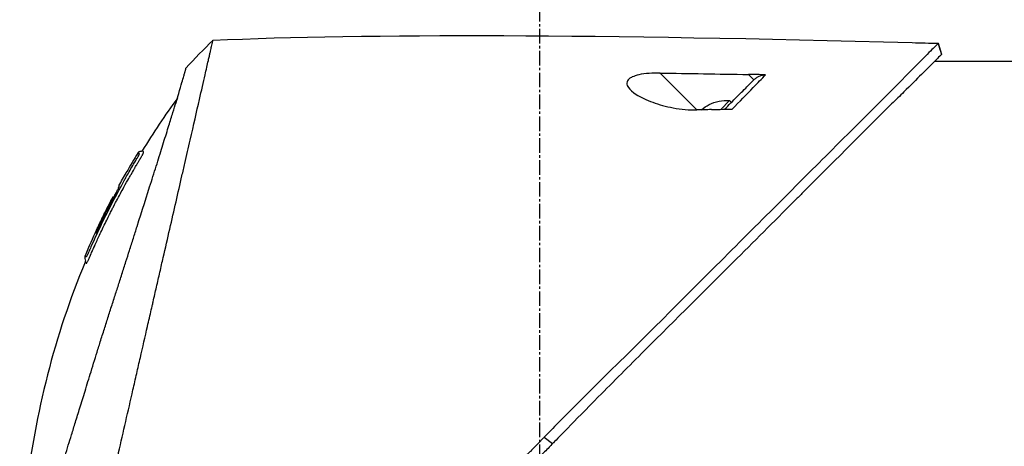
# Model space of a CAD drawing. Header units: millimetres. Extents: x 0 to 5219, y 0 to 2970.
# Tile 67 of 228: x 253 to 367, y 2121 to 2171. Entities that reach past the tile are written whole.
import ezdxf

# ---------------------------------------------------------------- set-up
doc = ezdxf.new("R2010")
doc.units = ezdxf.units.MM
doc.header["$LTSCALE"] = 0.2
doc.linetypes.add('CENTER2', pattern=[1.125, 0.75, -0.125, 0.125, -0.125])
doc.layers.add('02_Center Line', color=1, linetype='CENTER2')

# ---------------------------------------------------------------- blocks, each defined once
blk = doc.blocks.new('A$C32c156e9')
for p, q in [((-85.42, 1426.95), (-85.79, 1425.69)), ((-95.9, 1424.85), (-84.98, 1424.85)), ((-63.37, 1423.33), (-64, 1422.71)), ((-57.38, 1419.22), (-53.09, 1423.5)), ((-61.38, 1420.09), (-61.17, 1420.3)), ((-60.15, 1419.28), (-61.17, 1420.3)), ((-58.8, 1419.84), (-58.79, 1419.85)), ((-57.88, 1419.23), (-57.87, 1419.23)), ((7.74, 1413.49), (7.74, 1413.49)), ((8.94, 1411.94), (8.93, 1411.93)), ((9.79, 1410.39), (9.79, 1410.39)), ((10.29, 1408.97), (10.29, 1408.98)), ((10.38, 1409.06), (10.43, 1409.11)), ((10.46, 1409.15), (10.46, 1409.15)), ((-39.62, 1381.2), (-40.61, 1380.47))]:
    blk.add_line(p, q)
for radius, start, end in [(4.52, 63.7131, 94.7607), (4.5, 49.6154, 63.7759)]:
    blk.add_arc((-60.79, 1415.8), radius, start, end)
for centre, major_axis, ratio, start_param, end_param in [((-345.1, 1397.6), (-366.09, -26.02), 0.042138, 3.488133, 3.909025), ((8.74, -1100.3), (-2690.77, 101.98), 0.938894, 4.781808, 4.782934), ((-0.48, 1424.81), (-7.47, 7.7), 0.120793, 4.50015, 4.924628), ((-217.48, 1405.32), (-233.77, -14.41), 0.048344, 3.929452, 3.989586), ((-73.55, 1364.88), (-45.52, 83.34), 1, 4.712389, 4.730948), ((-73.55, 1364.88), (47.06, -82.48), 1, 1.552239, 1.570796), ((-48.79, 1343.69), (61.32, 61.29), 0.000012, 6.229279, 6.245754)]:
    blk.add_ellipse(centre, major_axis=major_axis, ratio=ratio, start_param=start_param, end_param=end_param)
for points in [[(-85.79, 1425.69), (-85.67, 1426.11), (-85.54, 1426.53), (-85.42, 1426.95)], [(3, 1420.58), (4.44, 1418.6), (5.8, 1416.56), (7.08, 1414.48)], [(7.56, 1414.26), (7.56, 1414.26), (7.56, 1414.26), (7.56, 1414.26)], [(7.56, 1414.26), (8.03, 1413.49), (8.49, 1412.72), (8.94, 1411.94)], [(7.97, 1413.1), (7.98, 1413.1), (7.98, 1413.09), (7.98, 1413.09)], [(12.38, 1405.31), (12.85, 1404.31), (13.3, 1403.3), (13.73, 1402.29)]]:
    blk.add_open_spline(points, degree=3)
for points, knots in [([(-85.42, 1426.95), (-85.42, 1426.95), (-85.42, 1426.95), (-85.42, 1426.95), (-85.42, 1426.95), (-85.42, 1426.95)], [-0.02987732, -0.02987732, -0.02987732, -0.02987732, -0.01373724, -0.01373724, 0, 0, 0, 0]), ([(-85.42, 1426.95), (-85.42, 1426.95), (-85.42, 1426.95), (-85.42, 1426.95), (-85.42, 1426.95), (-85.42, 1426.95), (-85.42, 1426.95), (-85.41, 1426.94), (-85.41, 1426.94), (-85.4, 1426.93), (-85.39, 1426.92), (-85.35, 1426.88), (-85.31, 1426.84), (-85.16, 1426.7), (-85.02, 1426.55), (-84.45, 1425.99), (-83.9, 1425.43), (-82.74, 1424.26), (-82.21, 1423.73), (-79.28, 1420.76), (-76, 1417.5), (-71.33, 1412.84), (-70.31, 1411.82), (-64.85, 1406.37), (-59.96, 1401.5), (-54.81, 1396.34), (-54.66, 1396.19), (-52.08, 1393.6), (-49.58, 1391.15), (-45.82, 1387.44), (-44.57, 1386.2), (-41.58, 1383.21), (-40.28, 1381.88), (-39.62, 1381.2)], [0.000001, 0.000001, 0.000001, 0.000001, 0.009162, 0.009162, 0.016971, 0.016971, 0.03259, 0.03259, 0.063827, 0.063827, 0.126304, 0.126304, 0.251265, 0.251265, 0.50133, 0.50133, 1.002, 1.002, 1.335959, 1.335959, 2.67129, 2.67129, 3.030313, 3.030313, 4.543873, 4.543873, 4.592411, 4.592411, 5.347172, 5.347172, 5.723633, 5.723633, 6.247668, 6.247668, 6.247668, 6.247668]), ([(14.21, 1360.31), (13.74, 1362.33), (13.24, 1364.52), (12.62, 1367.25), (12.53, 1367.6), (12.41, 1368.14), (12.37, 1368.32), (12.11, 1369.47), (11.91, 1370.35), (11.56, 1371.86), (11.43, 1372.45), (11.23, 1373.31), (11.16, 1373.62), (11.07, 1374), (11.05, 1374.08), (10.96, 1374.48), (10.88, 1374.82), (10.63, 1375.92), (10.45, 1376.7), (10.22, 1377.69), (10.18, 1377.89), (10.07, 1378.37), (10.01, 1378.64), (9.91, 1379.08), (9.86, 1379.26), (9.28, 1381.81), (8.72, 1384.25), (8.01, 1387.34), (7.87, 1387.97), (7.58, 1389.22), (7.44, 1389.83), (7.02, 1391.67), (6.75, 1392.88), (6.39, 1394.41), (6.32, 1394.73), (6.17, 1395.37), (6.1, 1395.69), (5.99, 1396.18), (5.95, 1396.33), (5.88, 1396.64), (5.85, 1396.79), (5.69, 1397.5), (5.55, 1398.07), (5.36, 1398.94), (5.29, 1399.23), (5.16, 1399.81), (5.09, 1400.09), (4.89, 1400.95), (4.77, 1401.52), (4.38, 1403.19), (4.13, 1404.3), (3.63, 1406.46), (3.39, 1407.52), (2.92, 1409.59), (2.69, 1410.59), (2.35, 1412.05), (2.24, 1412.53), (2.03, 1413.47), (1.92, 1413.93), (1.71, 1414.83), (1.61, 1415.28), (1.11, 1417.45), (0.75, 1419.02), (0.19, 1421.48), (-0.03, 1422.44), (-0.36, 1423.9), (-0.49, 1424.47), (-0.65, 1425.14), (-0.69, 1425.31), (-0.74, 1425.55), (-0.76, 1425.62), (-0.8, 1425.82), (-0.83, 1425.94), (-0.9, 1426.25), (-0.94, 1426.43), (-1, 1426.7), (-1.03, 1426.8), (-1.06, 1426.92), (-1.06, 1426.96), (-1.09, 1427.09), (-1.11, 1427.17), (-1.14, 1427.28), (-1.14, 1427.31), (-1.14, 1427.31)], [0.000001, 0.000001, 0.000001, 0.000001, 0.87198, 0.87198, 0.998176, 0.998176, 1.064575, 1.064575, 1.41457, 1.41457, 1.596219, 1.596219, 1.693857, 1.693857, 1.719166, 1.719166, 1.837725, 1.837725, 2.111396, 2.111396, 2.182409, 2.182409, 2.276499, 2.276499, 2.337341, 2.337341, 3.162147, 3.162147, 3.373842, 3.373842, 3.579811, 3.579811, 3.984502, 3.984502, 4.09507, 4.09507, 4.202311, 4.202311, 4.255972, 4.255972, 4.304596, 4.304596, 4.486711, 4.486711, 4.581165, 4.581165, 4.673894, 4.673894, 4.859509, 4.859509, 5.231419, 5.231419, 5.60592, 5.60592, 5.979077, 5.979077, 6.165933, 6.165933, 6.351964, 6.351964, 6.539189, 6.539189, 7.288579, 7.288579, 7.860772, 7.860772, 8.290537, 8.290537, 8.451715, 8.451715, 8.522248, 8.522248, 8.654959, 8.654959, 8.889881, 8.889881, 9.06617, 9.06617, 9.132077, 9.132077, 9.362293, 9.362293, 9.592797, 9.592797, 9.592797, 9.592797]), ([(-85.79, 1425.68), (-85.79, 1425.68), (-85.79, 1425.68), (-85.79, 1425.69), (-85.79, 1425.69), (-85.79, 1425.69), (-85.79, 1425.69), (-85.79, 1425.69), (-85.79, 1425.69), (-85.79, 1425.69)], [0.692218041, 0.692218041, 0.692218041, 0.692218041, 0.69329226, 0.69329226, 0.695708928, 0.695708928, 0.696915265, 0.696915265, 0.698320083, 0.698320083, 0.698320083, 0.698320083]), ([(-85.79, 1425.69), (-85.79, 1425.69), (-85.79, 1425.69), (-85.79, 1425.68), (-85.79, 1425.68), (-85.79, 1425.68), (-85.79, 1425.68), (-85.79, 1425.68), (-85.78, 1425.67), (-85.77, 1425.66), (-85.76, 1425.64), (-85.71, 1425.58), (-85.66, 1425.53), (-85.44, 1425.31), (-85.22, 1425.09), (-84.19, 1424.05), (-82.98, 1422.84), (-80.97, 1420.86), (-80.48, 1420.39), (-77.2, 1417.15), (-73.73, 1413.65), (-69.62, 1409.55), (-69.32, 1409.25), (-66.78, 1406.71), (-64.43, 1404.36), (-58.55, 1398.5), (-54.92, 1394.9), (-49.5, 1389.49), (-47.7, 1387.69), (-43.1, 1383.05), (-41.01, 1380.89), (-40.61, 1380.47)], [0.000047, 0.000047, 0.000047, 0.000047, 0.011008, 0.011008, 0.020393, 0.020393, 0.039197, 0.039197, 0.07693, 0.07693, 0.152825, 0.152825, 0.305669, 0.305669, 0.610232, 0.610232, 1.419716, 1.419716, 1.651889, 1.651889, 2.978842, 2.978842, 3.080675, 3.080675, 3.850394, 3.850394, 4.95171, 4.95171, 5.489352, 5.489352, 6.333255, 6.333255, 6.333255, 6.333255]), ([(-65.36, 1423.3), (-65.05, 1423.31), (-64.69, 1423.31), (-64.04, 1423.32), (-63.7, 1423.33), (-63.37, 1423.33)], [-0.1934752, -0.1934752, -0.1934752, -0.1934752, -0.0983779, -0.0983779, 0, 0, 0, 0]), ([(-64, 1422.71), (-64.09, 1422.8), (-64.19, 1422.88), (-64.4, 1423.03), (-64.51, 1423.09), (-64.74, 1423.2), (-64.87, 1423.24), (-65.12, 1423.29), (-65.24, 1423.31), (-65.36, 1423.3)], [0, 0, 0, 0, 0.0382217, 0.0382217, 0.0766364, 0.0766364, 0.116027, 0.116027, 0.1530194, 0.1530194, 0.1530194, 0.1530194]), ([(-61.47, 1419.3), (-62.33, 1420.19), (-63.15, 1421.03), (-63.91, 1421.81), (-64.42, 1422.34), (-64.91, 1422.84), (-65.36, 1423.3)], [0, 0, 0, 0, 0.5977799, 0.5977799, 0.5977799, 0.9999999, 0.9999999, 0.9999999, 0.9999999]), ([(-53.09, 1423.5), (-52.66, 1423.51), (-52.23, 1423.5), (-51.4, 1423.43), (-51, 1423.38), (-50.34, 1423.23), (-50.08, 1423.14), (-49.72, 1422.98), (-49.61, 1422.91), (-49.43, 1422.76), (-49.37, 1422.69), (-49.26, 1422.52), (-49.24, 1422.42), (-49.22, 1422.16), (-49.29, 1421.98), (-49.59, 1421.56), (-49.9, 1421.28), (-50.83, 1420.69), (-51.49, 1420.38), (-52.97, 1419.84), (-53.78, 1419.62), (-55.56, 1419.28), (-56.51, 1419.19), (-57.38, 1419.22)], [-1.636051, -1.636051, -1.636051, -1.636051, -1.487609, -1.487609, -1.342627, -1.342627, -1.229751, -1.229751, -1.162071, -1.162071, -1.103238, -1.103238, -1.031704, -1.031704, -0.907622, -0.907622, -0.714138, -0.714138, -0.48257, -0.48257, -0.258591, -0.258591, -0.000001, -0.000001, -0.000001, -0.000001]), ([(18.09, 1372.45), (18, 1372.73), (17.91, 1373.02), (17.74, 1373.59), (17.64, 1373.89), (17.49, 1374.38), (17.43, 1374.58), (17.12, 1375.6), (16.86, 1376.44), (16.41, 1377.88), (16.23, 1378.47), (15.8, 1379.86), (15.55, 1380.68), (15.14, 1381.98), (15, 1382.46), (14.68, 1383.5), (14.5, 1384.05), (14.13, 1385.26), (13.93, 1385.91), (13.5, 1387.31), (13.27, 1388.06), (12.76, 1389.69), (12.5, 1390.56), (12.15, 1391.66), (12.08, 1391.88), (11.86, 1392.6), (11.7, 1393.1), (11.38, 1394.09), (11.23, 1394.59), (10.91, 1395.58), (10.75, 1396.08), (10.43, 1397.06), (10.27, 1397.56), (9.97, 1398.48), (9.82, 1398.95), (9.6, 1399.65), (9.52, 1399.9), (9.28, 1400.64), (9.13, 1401.12), (8.84, 1402.03), (8.7, 1402.46), (8.41, 1403.36), (8.26, 1403.84), (7.96, 1404.77), (7.82, 1405.23), (7.09, 1407.51), (6.54, 1409.25), (5.89, 1411.3), (5.77, 1411.7), (5.52, 1412.49), (5.39, 1412.88), (5.04, 1414.02), (4.81, 1414.74), (4.38, 1416.13), (4.17, 1416.79), (3.81, 1417.94), (3.66, 1418.44), (3.25, 1419.75), (3.03, 1420.49), (2.69, 1421.61), (2.57, 1422.03), (2.38, 1422.67), (2.31, 1422.92), (2.21, 1423.28), (2.17, 1423.42), (2.13, 1423.58), (2.12, 1423.62), (2.07, 1423.79), (2.05, 1423.9), (2.01, 1424.03), (2, 1424.07), (2, 1424.07)], [0.000001, 0.000001, 0.000001, 0.000001, 0.11946, 0.11946, 0.241052, 0.241052, 0.321692, 0.321692, 0.643653, 0.643653, 0.858623, 0.858623, 1.144694, 1.144694, 1.308122, 1.308122, 1.494874, 1.494874, 1.708069, 1.708069, 1.951832, 1.951832, 2.230695, 2.230695, 2.303189, 2.303189, 2.46479, 2.46479, 2.625297, 2.625297, 2.787922, 2.787922, 2.946664, 2.946664, 3.08253, 3.08253, 3.156368, 3.156368, 3.305764, 3.305764, 3.43529, 3.43529, 3.579096, 3.579096, 3.721833, 3.721833, 4.292184, 4.292184, 4.435257, 4.435257, 4.578157, 4.578157, 4.862917, 4.862917, 5.148905, 5.148905, 5.393875, 5.393875, 5.822939, 5.822939, 6.144758, 6.144758, 6.385994, 6.385994, 6.566823, 6.566823, 6.63475, 6.63475, 6.873456, 6.873456, 7.112007, 7.112007, 7.112007, 7.112007]), ([(-60.58, 1419.29), (-61.08, 1419.79), (-61.57, 1420.28), (-62.03, 1420.74), (-62.19, 1420.9), (-62.55, 1421.26), (-63.05, 1421.76), (-63.38, 1422.09), (-63.7, 1422.41), (-64, 1422.71)], [0.1685407, 0.1685407, 0.1685407, 0.1685407, 0.5, 0.5, 0.5, 0.75, 0.75, 0.75, 1, 1, 1, 1]), ([(-59.06, 1419.26), (-59.5, 1419.27), (-59.97, 1419.28), (-60.75, 1419.29), (-61.13, 1419.3), (-61.47, 1419.3)], [-0.2324123, -0.2324123, -0.2324123, -0.2324123, -0.1008984, -0.1008984, -0.0000209, -0.0000209, -0.0000209, -0.0000209]), ([(-59.06, 1419.26), (-58.78, 1419.25), (-58.5, 1419.24), (-57.94, 1419.23), (-57.66, 1419.22), (-57.38, 1419.22)], [-0.1686475, -0.1686475, -0.1686475, -0.1686475, -0.0843243, -0.0843243, -0.000001, -0.000001, -0.000001, -0.000001]), ([(12.82, 1402.97), (12.8, 1403.01), (12.77, 1403.07), (12.73, 1403.17), (12.72, 1403.2), (12.7, 1403.23), (12.69, 1403.26), (12.61, 1403.43), (12.57, 1403.52), (12.57, 1403.52), (12.57, 1403.52), (12.55, 1403.56), (12.55, 1403.58), (12.36, 1404.01), (12.16, 1404.43), (11.97, 1404.85), (11.85, 1405.1), (11.73, 1405.35), (11.61, 1405.6), (11.47, 1405.9), (11.33, 1406.17), (11.21, 1406.42), (10.98, 1406.88), (10.79, 1407.27), (10.62, 1407.59), (10.55, 1407.73), (10.48, 1407.86), (10.43, 1407.97), (10.22, 1408.38), (10.1, 1408.61), (10.07, 1408.66), (9.92, 1408.94), (9.77, 1409.23), (9.62, 1409.51), (9.48, 1409.75), (9.35, 1410), (9.21, 1410.24), (8.98, 1410.67), (8.79, 1411.01), (8.64, 1411.27), (8.53, 1411.47), (8.44, 1411.62), (8.38, 1411.72), (8.15, 1412.13), (8.01, 1412.36), (7.99, 1412.41), (7.96, 1412.44), (7.94, 1412.47), (7.93, 1412.51), (7.9, 1412.56), (7.87, 1412.6), (7.85, 1412.64), (7.8, 1412.73), (7.76, 1412.79), (7.72, 1412.85), (7.72, 1412.86), (7.71, 1412.88), (7.7, 1412.89), (7.67, 1412.93), (7.65, 1412.97), (7.64, 1412.99), (7.64, 1413), (7.63, 1413.01), (7.62, 1413.02), (7.62, 1413.03), (7.61, 1413.04), (7.6, 1413.05), (7.6, 1413.05), (7.6, 1413.06), (7.6, 1413.06), (7.57, 1413.11), (7.54, 1413.16), (7.52, 1413.19), (7.45, 1413.3), (7.41, 1413.37), (7.39, 1413.41), (7.38, 1413.43), (7.36, 1413.46), (7.34, 1413.49), (7.33, 1413.5), (7.32, 1413.52), (7.32, 1413.53), (7.31, 1413.54), (7.31, 1413.54), (7.31, 1413.55), (7.3, 1413.56), (7.29, 1413.57), (7.28, 1413.59), (7.27, 1413.61), (7.26, 1413.62), (7.25, 1413.64), (7.25, 1413.65), (7.24, 1413.66), (7.22, 1413.69), (7.21, 1413.71), (7.2, 1413.73), (7.19, 1413.75), (7.16, 1413.8), (7.13, 1413.85), (7.11, 1413.89), (7.08, 1413.95), (7.05, 1414), (7.03, 1414.04), (7.02, 1414.07), (7, 1414.1), (6.99, 1414.12), (6.98, 1414.14), (6.98, 1414.15), (6.97, 1414.16), (6.97, 1414.16), (6.97, 1414.17), (6.97, 1414.17), (6.96, 1414.19), (6.95, 1414.22), (6.94, 1414.25), (6.93, 1414.25), (6.93, 1414.26), (6.93, 1414.26), (6.93, 1414.27), (6.93, 1414.27), (6.93, 1414.28), (6.93, 1414.28), (6.92, 1414.29), (6.92, 1414.3), (6.92, 1414.3), (6.92, 1414.31), (6.92, 1414.31), (6.92, 1414.32), (6.95, 1414.34), (6.97, 1414.38), (6.99, 1414.4), (7.01, 1414.42), (7.03, 1414.43), (7.03, 1414.44), (7.04, 1414.45), (7.05, 1414.45), (7.05, 1414.46), (7.06, 1414.46), (7.06, 1414.47), (7.07, 1414.48), (7.07, 1414.48), (7.08, 1414.48), (7.08, 1414.48), (7.08, 1414.48), (7.08, 1414.48)], [-0.6381839, -0.6381839, -0.6381839, -0.6381839, -0.6316964, -0.6316964, -0.6316964, -0.6307456, -0.6307456, -0.6307456, -0.6250215, -0.6250215, -0.6250215, -0.6234436, -0.6234436, -0.6234436, -0.5910238, -0.5910238, -0.5910238, -0.5714286, -0.5714286, -0.5714286, -0.5584343, -0.5584343, -0.5584343, -0.5344378, -0.5344378, -0.5344378, -0.5236736, -0.5236736, -0.5236736, -0.4857143, -0.4857143, -0.4857143, -0.4628498, -0.4628498, -0.4628498, -0.4428571, -0.4428571, -0.4428571, -0.4184801, -0.4184801, -0.4184801, -0.4, -0.4, -0.4, -0.3785714, -0.3785714, -0.3785714, -0.3766324, -0.3766324, -0.3766324, -0.3736775, -0.3736775, -0.3736775, -0.3678571, -0.3678571, -0.3678571, -0.3667329, -0.3667329, -0.3667329, -0.3632653, -0.3632653, -0.3632653, -0.3617347, -0.3617347, -0.3617347, -0.3602041, -0.3602041, -0.3602041, -0.3600354, -0.3600354, -0.3600354, -0.3571429, -0.3571429, -0.3571429, -0.3517857, -0.3517857, -0.3517857, -0.3491071, -0.3491071, -0.3491071, -0.347306, -0.347306, -0.347306, -0.3464286, -0.3464286, -0.3464286, -0.3448214, -0.3448214, -0.3448214, -0.3432143, -0.3432143, -0.3432143, -0.341231, -0.341231, -0.341231, -0.34, -0.34, -0.34, -0.3357143, -0.3357143, -0.3357143, -0.3314305, -0.3314305, -0.3314305, -0.3277963, -0.3277963, -0.3277963, -0.325, -0.325, -0.325, -0.3238534, -0.3238534, -0.3238534, -0.3196429, -0.3196429, -0.3196429, -0.3186098, -0.3186098, -0.3186098, -0.3169643, -0.3169643, -0.3169643, -0.3142857, -0.3142857, -0.3142857, -0.3057284, -0.3057284, -0.3057284, -0.2625175, -0.2625175, -0.2625175, -0.2379132, -0.2379132, -0.2379132, -0.2285714, -0.2285714, -0.2285714, -0.2146659, -0.2146659, -0.2146659, -0.1843164, -0.1843164, -0.1843164, -0.1783373, -0.1783373, -0.1783373, -0.1783373]), ([(7.08, 1414.48), (7.09, 1414.46), (7.1, 1414.44), (7.14, 1414.42), (7.16, 1414.41), (7.2, 1414.39), (7.22, 1414.39), (7.27, 1414.38), (7.31, 1414.37), (7.38, 1414.37), (7.42, 1414.36), (7.48, 1414.34), (7.5, 1414.33), (7.53, 1414.3), (7.55, 1414.28), (7.56, 1414.26)], [0, 0, 0, 0, 0.00696823, 0.00696823, 0.0132767, 0.0132767, 0.01999623, 0.01999623, 0.03024169, 0.03024169, 0.04191695, 0.04191695, 0.04845969, 0.04845969, 0.05587781, 0.05587781, 0.05587781, 0.05587781]), ([(7.69, 1413.58), (7.67, 1413.61), (7.65, 1413.63), (7.64, 1413.66), (7.55, 1413.8), (7.51, 1413.88), (7.49, 1413.91), (7.49, 1413.92), (7.47, 1413.95), (7.46, 1413.99), (7.45, 1413.99), (7.45, 1413.99), (7.45, 1414), (7.44, 1414.02), (7.43, 1414.03), (7.43, 1414.05), (7.42, 1414.06), (7.42, 1414.08), (7.41, 1414.09), (7.41, 1414.09), (7.41, 1414.09), (7.41, 1414.09), (7.41, 1414.09), (7.41, 1414.09), (7.41, 1414.1), (7.41, 1414.1), (7.41, 1414.1), (7.41, 1414.11), (7.41, 1414.11), (7.41, 1414.11), (7.41, 1414.11), (7.41, 1414.12), (7.42, 1414.12), (7.42, 1414.12), (7.42, 1414.12), (7.42, 1414.13), (7.42, 1414.13), (7.42, 1414.13), (7.43, 1414.13), (7.43, 1414.13), (7.43, 1414.13), (7.43, 1414.14), (7.44, 1414.14), (7.44, 1414.14), (7.45, 1414.15), (7.45, 1414.15), (7.45, 1414.15), (7.46, 1414.16), (7.47, 1414.16), (7.47, 1414.17), (7.47, 1414.17), (7.48, 1414.18), (7.49, 1414.19), (7.5, 1414.2), (7.51, 1414.21), (7.52, 1414.22), (7.52, 1414.22), (7.52, 1414.22), (7.53, 1414.23), (7.54, 1414.24), (7.55, 1414.25), (7.56, 1414.26), (7.56, 1414.26), (7.56, 1414.26), (7.56, 1414.26), (7.56, 1414.26), (7.56, 1414.26)], [0.6113952, 0.6113952, 0.6113952, 0.6113952, 0.6163655, 0.6163655, 0.6163655, 0.6428571, 0.6428571, 0.6428571, 0.6462054, 0.6462054, 0.6462054, 0.6466888, 0.6466888, 0.6466888, 0.6495536, 0.6495536, 0.6495536, 0.6529018, 0.6529018, 0.6529018, 0.6534468, 0.6534468, 0.6534468, 0.6545759, 0.6545759, 0.6545759, 0.65625, 0.65625, 0.65625, 0.6595982, 0.6595982, 0.6595982, 0.6629464, 0.6629464, 0.6629464, 0.6668565, 0.6668565, 0.6668565, 0.6696429, 0.6696429, 0.6696429, 0.6763393, 0.6763393, 0.6763393, 0.6830357, 0.6830357, 0.6830357, 0.6964286, 0.6964286, 0.6964286, 0.7071219, 0.7071219, 0.7071219, 0.75, 0.75, 0.75, 0.7544493, 0.7544493, 0.7544493, 0.7766834, 0.7766834, 0.7766834, 0.7989284, 0.7989284, 0.7989284, 0.8029565, 0.8029565, 0.8029565, 0.8029565]), ([(9.2, 1410.97), (9.13, 1411.1), (9.06, 1411.23), (8.99, 1411.36), (8.63, 1411.99), (8.33, 1412.5), (8.09, 1412.9), (7.93, 1413.18), (7.79, 1413.41), (7.69, 1413.58)], [0.53854069, 0.53854069, 0.53854069, 0.53854069, 0.54601158, 0.54601158, 0.54601158, 0.58414804, 0.58414804, 0.58414804, 0.6113952, 0.6113952, 0.6113952, 0.6113952]), ([(9.2, 1410.97), (10, 1409.55), (10.76, 1408.1), (11.85, 1405.91), (12.2, 1405.17), (12.71, 1404.05), (12.88, 1403.68), (13.13, 1403.12), (13.21, 1402.93), (13.33, 1402.65), (13.38, 1402.55), (13.43, 1402.44), (13.44, 1402.41), (13.48, 1402.34), (13.5, 1402.3), (13.52, 1402.25), (13.53, 1402.23), (13.55, 1402.2), (13.55, 1402.19), (13.56, 1402.19)], [0, 0, 0, 0, 0.4895494, 0.4895494, 0.7349123, 0.7349123, 0.8575971, 0.8575971, 0.9189278, 0.9189278, 0.9500754, 0.9500754, 0.9597588, 0.9597588, 0.9764516, 0.9764516, 0.986508, 0.986508, 0.9974152, 0.9974152, 0.9974152, 0.9974152]), ([(12.44, 1404.89), (12.16, 1405.51), (11.86, 1406.12), (11.27, 1407.33), (10.96, 1407.93), (10.55, 1408.72), (10.49, 1408.84), (10.34, 1409.13), (10.26, 1409.28), (10.12, 1409.56), (10.05, 1409.7), (9.92, 1409.97), (9.86, 1410.09), (9.78, 1410.28), (9.76, 1410.33), (9.76, 1410.37), (9.77, 1410.37), (9.78, 1410.38), (9.79, 1410.39), (9.79, 1410.39)], [0, 0, 0, 0, 0.2033457, 0.2033457, 0.4054893, 0.4054893, 0.4711803, 0.4711803, 0.537522, 0.537522, 0.6072062, 0.6072062, 0.6950472, 0.6950472, 0.7818922, 0.7818922, 0.8436322, 0.8436322, 0.9566964, 0.9566964, 0.9566964, 0.9566964]), ([(10.05, 1409.69), (10.06, 1409.68), (10.07, 1409.67), (10.14, 1409.53), (10.21, 1409.39), (10.31, 1409.18), (10.34, 1409.12), (10.38, 1409.06)], [0.10468466, 0.10468466, 0.10468466, 0.10468466, 0.10797961, 0.10797961, 0.13839286, 0.13839286, 0.15095897, 0.15095897, 0.15095897, 0.15095897]), ([(10.46, 1409.15), (10.46, 1409.14), (10.45, 1409.13), (10.43, 1409.12), (10.43, 1409.12), (10.43, 1409.11), (10.43, 1409.11), (10.44, 1409.09), (10.45, 1409.07), (10.47, 1409.02), (10.48, 1408.99), (10.51, 1408.93), (10.53, 1408.9), (10.57, 1408.81), (10.6, 1408.76), (10.76, 1408.45), (10.85, 1408.28), (11.48, 1407.06), (11.99, 1406), (12.49, 1404.94)], [0, 0, 0, 0, 0.2014667, 0.2014667, 0.2163534, 0.2163534, 0.2235204, 0.2235204, 0.23705, 0.23705, 0.2500366, 0.2500366, 0.2610139, 0.2610139, 0.2818391, 0.2818391, 0.3061493, 0.3061493, 0.4559018, 0.4559018, 0.4559018, 0.4559018]), ([(11.76, 1406.58), (11.71, 1406.68), (11.61, 1406.89), (11.15, 1407.82), (10.81, 1408.48), (10.46, 1409.15)], [-0.3089, -0.3089, -0.3089, -0.3089, -0.2247493, -0.2247493, 0, 0, 0, 0]), ([(12.38, 1405.31), (12.34, 1405.38), (12.3, 1405.47), (12.18, 1405.73), (12.09, 1405.9), (11.96, 1406.18), (11.91, 1406.27), (11.77, 1406.56), (11.69, 1406.73), (11.23, 1407.66), (10.85, 1408.41), (10.46, 1409.15)], [0.2755532, 0.2755532, 0.2755532, 0.2755532, 0.2850415, 0.2850415, 0.2995323, 0.2995323, 0.3067321, 0.3067321, 0.3211833, 0.3211833, 0.3801221, 0.3801221, 0.3801221, 0.3801221]), ([(13.23, 1402.03), (13.23, 1402.04), (13.23, 1402.04), (13.22, 1402.05), (13.21, 1402.08), (13.2, 1402.11), (13.18, 1402.15), (13.15, 1402.21), (13.13, 1402.25), (13.12, 1402.28), (13.11, 1402.3), (13.1, 1402.32), (13.1, 1402.34), (13.09, 1402.34), (13.09, 1402.35), (13.09, 1402.35), (13.09, 1402.36), (13.08, 1402.36), (13.08, 1402.37), (13.08, 1402.38), (13.07, 1402.39), (13.07, 1402.4), (13.06, 1402.42), (13.05, 1402.44), (13.04, 1402.46), (13.03, 1402.48), (13.02, 1402.5), (13.01, 1402.52), (12.98, 1402.61), (12.94, 1402.69), (12.9, 1402.77), (12.89, 1402.81), (12.87, 1402.86), (12.84, 1402.92), (12.84, 1402.93), (12.83, 1402.94), (12.83, 1402.94), (12.83, 1402.96), (12.82, 1402.96), (12.82, 1402.97), (12.82, 1402.97), (12.82, 1402.97), (12.82, 1402.97)], [-0.66514195, -0.66514195, -0.66514195, -0.66514195, -0.66455586, -0.66455586, -0.66455586, -0.66183036, -0.66183036, -0.66183036, -0.65848214, -0.65848214, -0.65848214, -0.65680804, -0.65680804, -0.65680804, -0.65638951, -0.65638951, -0.65638951, -0.65597098, -0.65597098, -0.65597098, -0.65513393, -0.65513393, -0.65513393, -0.65351626, -0.65351626, -0.65351626, -0.65178571, -0.65178571, -0.65178571, -0.64508929, -0.64508929, -0.64508929, -0.64174107, -0.64174107, -0.64174107, -0.64037359, -0.64037359, -0.64037359, -0.63839286, -0.63839286, -0.63839286, -0.63818395, -0.63818395, -0.63818395, -0.63818395]), ([(13.43, 1401.62), (13.41, 1401.65), (13.4, 1401.69), (13.38, 1401.72), (13.32, 1401.84), (13.27, 1401.96), (13.23, 1402.03), (13.23, 1402.03), (13.23, 1402.03), (13.23, 1402.03)], [-0.67857143, -0.67857143, -0.67857143, -0.67857143, -0.67563925, -0.67563925, -0.67563925, -0.66517857, -0.66517857, -0.66517857, -0.66514195, -0.66514195, -0.66514195, -0.66514195]), ([(13.71, 1401.55), (13.71, 1401.55), (13.71, 1401.55), (13.71, 1401.55), (13.71, 1401.55), (13.7, 1401.54), (13.7, 1401.54), (13.69, 1401.53), (13.69, 1401.53), (13.69, 1401.53), (13.68, 1401.52), (13.67, 1401.51), (13.66, 1401.5), (13.65, 1401.49), (13.64, 1401.48), (13.64, 1401.48), (13.62, 1401.46), (13.61, 1401.45), (13.6, 1401.44), (13.6, 1401.44), (13.6, 1401.44), (13.6, 1401.44), (13.6, 1401.44), (13.6, 1401.44), (13.59, 1401.43), (13.59, 1401.43), (13.59, 1401.43), (13.59, 1401.43), (13.58, 1401.42), (13.57, 1401.42), (13.57, 1401.42), (13.57, 1401.41), (13.57, 1401.41), (13.57, 1401.41), (13.56, 1401.41), (13.56, 1401.41), (13.56, 1401.41), (13.56, 1401.41), (13.56, 1401.41), (13.56, 1401.41), (13.56, 1401.41), (13.56, 1401.42), (13.56, 1401.42), (13.55, 1401.42), (13.55, 1401.42), (13.55, 1401.42), (13.55, 1401.42), (13.55, 1401.42), (13.54, 1401.42), (13.54, 1401.43), (13.53, 1401.43), (13.52, 1401.46), (13.52, 1401.46), (13.51, 1401.48), (13.5, 1401.49), (13.48, 1401.52), (13.46, 1401.57), (13.43, 1401.62)], [-0.8424131, -0.8424131, -0.8424131, -0.8424131, -0.8361277, -0.8361277, -0.8361277, -0.7959166, -0.7959166, -0.7959166, -0.7857143, -0.7857143, -0.7857143, -0.7650972, -0.7650972, -0.7650972, -0.7397959, -0.7397959, -0.7397959, -0.7152592, -0.7152592, -0.7152592, -0.7135569, -0.7135569, -0.7135569, -0.7068916, -0.7068916, -0.7068916, -0.70606, -0.70606, -0.70606, -0.7010621, -0.7010621, -0.7010621, -0.6985631, -0.6985631, -0.6985631, -0.6973136, -0.6973136, -0.6973136, -0.6969517, -0.6969517, -0.6969517, -0.6960641, -0.6960641, -0.6960641, -0.6934402, -0.6934402, -0.6934402, -0.691691, -0.691691, -0.691691, -0.6873178, -0.6873178, -0.6873178, -0.6847598, -0.6847598, -0.6847598, -0.6785714, -0.6785714, -0.6785714, -0.6785714]), ([(13.73, 1402.29), (13.73, 1402.29), (13.73, 1402.29), (13.73, 1402.29), (13.73, 1402.29), (13.73, 1402.28), (13.72, 1402.27), (13.71, 1402.26), (13.7, 1402.25), (13.69, 1402.24), (13.68, 1402.23), (13.68, 1402.22), (13.67, 1402.21), (13.66, 1402.2), (13.65, 1402.2), (13.63, 1402.19), (13.63, 1402.19), (13.63, 1402.19), (13.63, 1402.19), (13.63, 1402.19), (13.62, 1402.18), (13.62, 1402.18), (13.6, 1402.18), (13.59, 1402.18), (13.59, 1402.18), (13.59, 1402.18), (13.59, 1402.18), (13.59, 1402.18), (13.58, 1402.18), (13.59, 1402.15), (13.56, 1402.18), (13.56, 1402.18), (13.56, 1402.19), (13.56, 1402.19)], [0.1904669, 0.1904669, 0.1904669, 0.1904669, 0.1946998, 0.1946998, 0.1946998, 0.2185366, 0.2185366, 0.2185366, 0.2401138, 0.2401138, 0.2401138, 0.25, 0.25, 0.25, 0.2746433, 0.2746433, 0.2746433, 0.275, 0.275, 0.275, 0.284375, 0.284375, 0.284375, 0.29375, 0.29375, 0.29375, 0.2960651, 0.2960651, 0.2960651, 0.3063403, 0.3063403, 0.3063403, 0.3071483, 0.3071483, 0.3071483, 0.3071483]), ([(13.73, 1402.29), (13.74, 1402.26), (13.75, 1402.23), (13.76, 1402.17), (13.76, 1402.14), (13.75, 1402.06), (13.74, 1402.01), (13.71, 1401.87), (13.68, 1401.77), (13.69, 1401.62), (13.7, 1401.59), (13.71, 1401.55)], [0.00004944, 0.00004944, 0.00004944, 0.00004944, 0.00905919, 0.00905919, 0.01879779, 0.01879779, 0.03294906, 0.03294906, 0.06376675, 0.06376675, 0.07528968, 0.07528968, 0.07528968, 0.07528968]), ([(13.71, 1401.55), (17.26, 1393.07), (19.54, 1383.97), (21.07, 1370.7), (21.31, 1366.52), (21.32, 1362.35)], [0, 0, 0, 0, 2.758267, 2.758267, 4.009408, 4.009408, 4.009408, 4.009408]), ([(-39.62, 1381.2), (-39.57, 1381.14), (-39.48, 1381.05), (-39.27, 1380.84), (-39.19, 1380.75), (-38.92, 1380.47), (-38.74, 1380.29), (-38.38, 1379.93), (-38.19, 1379.73), (-37.93, 1379.48), (-37.84, 1379.39), (-37.62, 1379.17), (-37.51, 1379.06), (-37.48, 1379.03)], [0.0012617, 0.0012617, 0.0012617, 0.0012617, 0.0227877, 0.0227877, 0.0388309, 0.0388309, 0.0709865, 0.0709865, 0.1023123, 0.1023123, 0.1191004, 0.1191004, 0.1425667, 0.1425667, 0.1425667, 0.1425667]), ([(-40.61, 1380.47), (-40.56, 1380.42), (-40.25, 1380.1), (-39.89, 1379.74), (-39.71, 1379.56), (-39.35, 1379.2), (-39.17, 1379.03), (-38.83, 1378.69), (-38.54, 1378.41), (-38.47, 1378.35)], [0.00043088, 0.00043088, 0.00043088, 0.00043088, 0.0154414, 0.0154414, 0.03075173, 0.03075173, 0.04552895, 0.04552895, 0.05960793, 0.05960793, 0.05960793, 0.05960793])]:
    blk.add_open_spline(points, degree=3, knots=knots)
at = {"layer": '02_Center Line', "ltscale": 11.288275}
blk.add_line((-39.1, 1446.4), (-39.1, 745.79), dxfattribs=at)

msp = doc.modelspace()

# ---------------------------------------------------------------- block references
at = {"xscale": -1}
msp.add_blockref('A$C32c156e9', (274.157, 740.896), dxfattribs=at)

doc.saveas('drawing.dxf')
